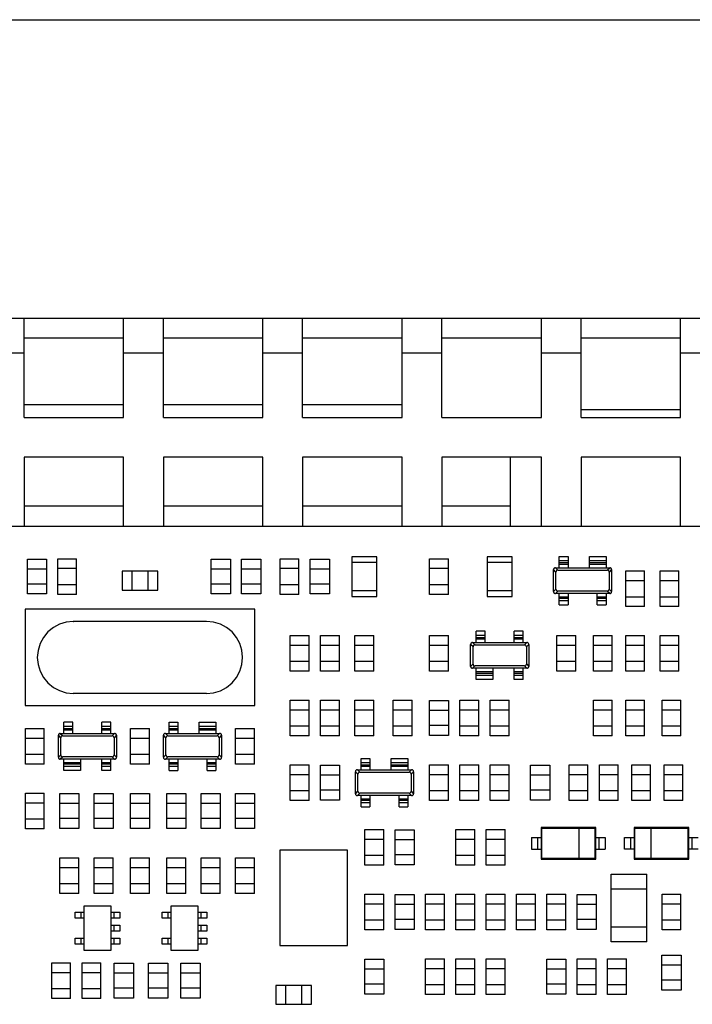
# Model space of a CAD drawing. Header units: millimetres. Extents: x 6 to 490, y 28 to 311.
# Tile 6 of 13: x 345 to 372, y 72 to 112. Entities that reach past the tile are written whole.
import ezdxf

# ---------------------------------------------------------------- set-up
doc = ezdxf.new("R2010")
doc.units = ezdxf.units.MM

msp = doc.modelspace()

# ---------------------------------------------------------------- linework, layer by layer
at = {"color": 7, "linetype": 'Continuous'}
for p, q in [((317.42, 111.749), (381.42, 111.749)), ((304.3, 99.749), (394.7, 99.749)), ((344.7, 95.749), (344.7, 99.749)), ((348.7, 95.749), (348.7, 99.749)), ((350.3, 95.749), (350.3, 99.749)), ((354.3, 95.749), (354.3, 99.749)), ((355.9, 95.749), (355.9, 99.749)), ((359.9, 95.749), (359.9, 99.749)), ((361.5, 95.749), (361.5, 99.749)), ((365.5, 95.749), (365.5, 99.749)), ((367.1, 95.749), (367.1, 99.749)), ((371.1, 95.749), (371.1, 99.749)), ((344.7, 98.949), (348.7, 98.949)), ((350.3, 98.949), (354.3, 98.949)), ((355.9, 98.949), (359.9, 98.949)), ((361.5, 98.949), (365.5, 98.949)), ((367.1, 98.949), (371.1, 98.949)), ((348.7, 96.255), (344.7, 96.255)), ((354.3, 96.255), (350.3, 96.255)), ((359.9, 96.255), (355.9, 96.255)), ((367.1, 96.068), (371.1, 96.068)), ((344.7, 95.749), (348.7, 95.749)), ((350.3, 95.749), (354.3, 95.749)), ((355.9, 95.749), (359.9, 95.749)), ((361.5, 95.749), (365.5, 95.749)), ((367.1, 95.749), (371.1, 95.749)), ((344.7, 94.149), (344.7, 91.359)), ((348.7, 94.149), (344.7, 94.149)), ((348.7, 91.359), (348.7, 94.149)), ((350.3, 94.149), (350.3, 91.359)), ((354.3, 94.149), (350.3, 94.149)), ((354.3, 91.359), (354.3, 94.149)), ((355.9, 94.149), (355.9, 91.359)), ((359.9, 94.149), (355.9, 94.149)), ((359.9, 91.359), (359.9, 94.149)), ((361.5, 94.149), (361.5, 91.359)), ((365.5, 94.149), (361.5, 94.149)), ((364.253, 91.359), (364.253, 94.149)), ((365.5, 91.359), (365.5, 94.149)), ((371.1, 94.149), (367.1, 94.149)), ((367.1, 94.149), (367.1, 91.359)), ((371.1, 91.359), (371.1, 94.149)), ((348.7, 92.175), (344.7, 92.175)), ((354.3, 92.175), (350.3, 92.175)), ((359.9, 92.175), (355.9, 92.175)), ((364.253, 92.175), (361.5, 92.175)), ((391.479, 91.359), (307.236, 91.359)), ((344.828, 88.648), (344.828, 90.048)), ((344.828, 90.048), (345.596, 90.048)), ((345.596, 90.048), (345.596, 88.648)), ((346.051, 88.628), (346.051, 90.068)), ((346.051, 90.068), (346.811, 90.068)), ((346.811, 88.628), (346.811, 90.068)), ((352.225, 88.648), (352.225, 90.048)), ((352.225, 90.048), (352.993, 90.048)), ((352.993, 90.048), (352.993, 88.648)), ((353.444, 88.648), (353.444, 90.048)), ((353.444, 90.048), (354.212, 90.048)), ((354.212, 90.048), (354.212, 88.648)), ((354.992, 88.628), (354.992, 90.068)), ((354.992, 90.068), (355.752, 90.068)), ((355.752, 88.628), (355.752, 90.068)), ((356.207, 88.648), (356.207, 90.048)), ((356.207, 90.048), (356.975, 90.048)), ((356.975, 90.048), (356.975, 88.648)), ((357.88, 90.148), (357.88, 88.548)), ((358.88, 90.148), (357.88, 90.148)), ((358.88, 89.908), (357.88, 89.908)), ((358.88, 88.548), (358.88, 90.148)), ((361.007, 90.068), (361.767, 90.068)), ((361.007, 88.628), (361.007, 90.068)), ((361.767, 88.628), (361.767, 90.068)), ((364.325, 90.148), (363.325, 90.148)), ((363.325, 90.148), (363.325, 88.548)), ((364.325, 89.908), (363.325, 89.908)), ((364.325, 88.548), (364.325, 90.148)), ((366.214, 90.153), (366.574, 90.153)), ((366.214, 89.705), (366.214, 90.153)), ((366.574, 90.153), (366.574, 89.705)), ((367.43, 90.153), (368.102, 90.153)), ((367.43, 89.705), (367.43, 90.153)), ((368.102, 90.153), (368.102, 89.705)), ((345.596, 89.648), (344.828, 89.648)), ((346.811, 89.668), (346.051, 89.668)), ((348.637, 89.565), (348.637, 88.805)), ((350.077, 89.565), (348.637, 89.565)), ((349.037, 89.565), (349.037, 88.805)), ((349.677, 89.565), (349.677, 88.805)), ((350.077, 88.805), (350.077, 89.565)), ((352.993, 89.648), (352.225, 89.648)), ((354.212, 89.648), (353.444, 89.648)), ((355.752, 89.668), (354.992, 89.668)), ((356.975, 89.648), (356.207, 89.648)), ((361.767, 89.668), (361.007, 89.668)), ((365.99, 88.743), (365.99, 89.628)), ((366.067, 89.705), (368.249, 89.705)), ((366.086, 88.839), (366.086, 89.531)), ((366.164, 89.609), (368.152, 89.609)), ((368.229, 89.531), (368.229, 88.839)), ((368.326, 89.628), (368.326, 88.743)), ((368.891, 89.58), (369.651, 89.58)), ((368.891, 88.14), (368.891, 89.58)), ((369.651, 88.14), (369.651, 89.58)), ((370.273, 89.58), (371.033, 89.58)), ((370.273, 88.14), (370.273, 89.58)), ((371.033, 88.14), (371.033, 89.58)), ((369.651, 89.18), (368.891, 89.18)), ((371.033, 89.18), (370.273, 89.18)), ((345.596, 89.048), (344.828, 89.048)), ((346.051, 89.028), (346.811, 89.028)), ((348.637, 88.805), (350.077, 88.805)), ((352.993, 89.048), (352.225, 89.048)), ((354.212, 89.048), (353.444, 89.048)), ((354.992, 89.028), (355.752, 89.028)), ((356.975, 89.048), (356.207, 89.048)), ((357.88, 88.788), (358.88, 88.788)), ((361.007, 89.028), (361.767, 89.028)), ((363.325, 88.788), (364.325, 88.788)), ((368.152, 88.762), (366.164, 88.762)), ((345.596, 88.648), (344.828, 88.648)), ((346.811, 88.628), (346.051, 88.628)), ((352.993, 88.648), (352.225, 88.648)), ((354.212, 88.648), (353.444, 88.648)), ((355.752, 88.628), (354.992, 88.628)), ((356.975, 88.648), (356.207, 88.648)), ((357.88, 88.548), (358.88, 88.548)), ((361.767, 88.628), (361.007, 88.628)), ((363.325, 88.548), (364.325, 88.548)), ((368.249, 88.665), (366.067, 88.665)), ((366.214, 88.217), (366.214, 88.665)), ((366.574, 88.665), (366.574, 88.217)), ((367.742, 88.217), (367.742, 88.665)), ((368.102, 88.665), (368.102, 88.217)), ((368.891, 88.54), (369.651, 88.54)), ((370.273, 88.54), (371.033, 88.54)), ((344.737, 88.037), (344.737, 84.157)), ((353.977, 88.037), (344.737, 88.037)), ((353.977, 84.157), (353.977, 88.037)), ((366.214, 88.217), (366.574, 88.217)), ((367.742, 88.217), (368.102, 88.217)), ((369.651, 88.14), (368.891, 88.14)), ((371.033, 88.14), (370.273, 88.14)), ((346.677, 87.544), (346.395, 87.516)), ((346.677, 87.54), (346.677, 87.544)), ((346.68, 87.54), (346.677, 87.54)), ((346.677, 87.537), (346.678, 87.539)), ((352.037, 87.547), (346.68, 87.54)), ((352.32, 87.519), (352.037, 87.547)), ((345.874, 87.3), (345.654, 87.12)), ((346.124, 87.434), (345.874, 87.3)), ((346.395, 87.516), (346.124, 87.434)), ((352.591, 87.437), (352.32, 87.519)), ((352.841, 87.303), (352.591, 87.437)), ((353.061, 87.123), (352.841, 87.303)), ((363.241, 87.146), (362.881, 87.146)), ((362.881, 86.698), (362.881, 87.146)), ((363.241, 86.698), (363.241, 87.146)), ((364.769, 87.146), (364.409, 87.146)), ((364.409, 86.698), (364.409, 87.146)), ((364.769, 86.698), (364.769, 87.146)), ((345.474, 86.901), (345.341, 86.651)), ((345.654, 87.12), (345.474, 86.901)), ((353.241, 86.904), (353.061, 87.123)), ((353.374, 86.654), (353.241, 86.904)), ((355.399, 85.539), (355.399, 86.979)), ((355.399, 86.979), (356.159, 86.979)), ((356.159, 85.539), (356.159, 86.979)), ((356.618, 85.539), (356.618, 86.979)), ((356.618, 86.979), (357.378, 86.979)), ((357.378, 85.539), (357.378, 86.979)), ((358, 85.539), (358, 86.979)), ((358, 86.979), (358.76, 86.979)), ((358.76, 85.539), (358.76, 86.979)), ((361.007, 86.979), (361.767, 86.979)), ((361.007, 85.539), (361.007, 86.979)), ((361.767, 85.539), (361.767, 86.979)), ((366.128, 86.979), (366.888, 86.979)), ((366.128, 85.539), (366.128, 86.979)), ((366.888, 85.539), (366.888, 86.979)), ((367.591, 86.979), (368.351, 86.979)), ((367.591, 85.539), (367.591, 86.979)), ((368.351, 85.539), (368.351, 86.979)), ((368.891, 86.979), (369.651, 86.979)), ((368.891, 85.539), (368.891, 86.979)), ((369.651, 85.539), (369.651, 86.979)), ((370.273, 86.979), (371.033, 86.979)), ((370.273, 85.539), (370.273, 86.979)), ((371.033, 85.539), (371.033, 86.979)), ((345.258, 86.38), (345.23, 86.097)), ((345.341, 86.651), (345.258, 86.38)), ((353.457, 86.382), (353.374, 86.654)), ((353.484, 86.1), (353.457, 86.382)), ((356.159, 86.579), (355.399, 86.579)), ((357.378, 86.579), (356.618, 86.579)), ((358.76, 86.579), (358, 86.579)), ((361.767, 86.579), (361.007, 86.579)), ((362.657, 85.735), (362.657, 86.621)), ((362.735, 86.698), (364.916, 86.698)), ((362.754, 85.832), (362.754, 86.524)), ((362.831, 86.601), (364.82, 86.601)), ((364.897, 86.524), (364.897, 85.832)), ((364.993, 86.621), (364.993, 85.735)), ((366.888, 86.579), (366.128, 86.579)), ((368.351, 86.579), (367.591, 86.579)), ((369.651, 86.579), (368.891, 86.579)), ((371.033, 86.579), (370.273, 86.579)), ((345.23, 86.097), (345.237, 86.096)), ((345.23, 86.096), (345.258, 85.814)), ((345.237, 86.096), (345.23, 86.096)), ((353.457, 85.811), (353.484, 86.093)), ((353.477, 86.1), (353.484, 86.1)), ((353.484, 86.093), (353.477, 86.1)), ((345.258, 85.814), (345.341, 85.542)), ((353.374, 85.54), (353.457, 85.811)), ((355.399, 85.939), (356.159, 85.939)), ((356.618, 85.939), (357.378, 85.939)), ((358, 85.939), (358.76, 85.939)), ((361.007, 85.939), (361.767, 85.939)), ((364.916, 85.658), (362.735, 85.658)), ((364.82, 85.754), (362.831, 85.754)), ((362.881, 85.21), (362.881, 85.658)), ((363.553, 85.658), (363.553, 85.21)), ((364.409, 85.21), (364.409, 85.658)), ((364.769, 85.21), (364.769, 85.658)), ((366.128, 85.939), (366.888, 85.939)), ((367.591, 85.939), (368.351, 85.939)), ((368.891, 85.939), (369.651, 85.939)), ((370.273, 85.939), (371.033, 85.939)), ((345.341, 85.542), (345.474, 85.292)), ((345.474, 85.292), (345.654, 85.073)), ((353.061, 85.07), (353.241, 85.289)), ((353.241, 85.289), (353.374, 85.54)), ((356.159, 85.539), (355.399, 85.539)), ((357.378, 85.539), (356.618, 85.539)), ((358.76, 85.539), (358, 85.539)), ((361.767, 85.539), (361.007, 85.539)), ((363.553, 85.21), (362.881, 85.21)), ((364.769, 85.21), (364.409, 85.21)), ((366.888, 85.539), (366.128, 85.539)), ((368.351, 85.539), (367.591, 85.539)), ((369.651, 85.539), (368.891, 85.539)), ((371.033, 85.539), (370.273, 85.539)), ((345.654, 85.073), (345.874, 84.893)), ((345.874, 84.893), (346.124, 84.759)), ((346.124, 84.759), (346.395, 84.677)), ((352.591, 84.756), (352.841, 84.89)), ((352.841, 84.89), (353.061, 85.07)), ((346.395, 84.677), (346.677, 84.649)), ((346.677, 84.654), (346.678, 84.656)), ((346.677, 84.649), (346.677, 84.654)), ((346.678, 84.656), (346.678, 84.654)), ((346.678, 84.654), (346.68, 84.653)), ((346.68, 84.653), (352.037, 84.653)), ((352.037, 84.646), (352.32, 84.674)), ((352.037, 84.653), (352.037, 84.646)), ((352.32, 84.674), (352.591, 84.756)), ((355.399, 84.378), (356.159, 84.378)), ((355.399, 82.938), (355.399, 84.378)), ((356.159, 82.938), (356.159, 84.378)), ((356.618, 84.378), (357.378, 84.378)), ((356.618, 82.938), (356.618, 84.378)), ((357.378, 82.938), (357.378, 84.378)), ((358, 84.378), (358.76, 84.378)), ((358, 82.938), (358, 84.378)), ((358.76, 82.938), (358.76, 84.378)), ((359.544, 84.378), (360.304, 84.378)), ((359.544, 82.938), (359.544, 84.378)), ((360.304, 82.938), (360.304, 84.378)), ((362.226, 84.378), (362.986, 84.378)), ((362.226, 82.938), (362.226, 84.378)), ((362.986, 82.938), (362.986, 84.378)), ((363.445, 84.378), (364.205, 84.378)), ((363.445, 82.938), (363.445, 84.378)), ((364.205, 82.938), (364.205, 84.378)), ((367.591, 84.378), (368.351, 84.378)), ((367.591, 82.938), (367.591, 84.378)), ((368.351, 82.938), (368.351, 84.378)), ((368.891, 84.378), (369.651, 84.378)), ((368.891, 82.938), (368.891, 84.378)), ((369.651, 82.938), (369.651, 84.378)), ((370.354, 84.378), (371.114, 84.378)), ((370.354, 82.938), (370.354, 84.378)), ((371.114, 82.938), (371.114, 84.378)), ((344.737, 84.157), (353.977, 84.157)), ((356.159, 83.978), (355.399, 83.978)), ((357.378, 83.978), (356.618, 83.978)), ((358.76, 83.978), (358, 83.978)), ((360.304, 83.978), (359.544, 83.978)), ((361.003, 84.358), (361.771, 84.358)), ((361.003, 82.958), (361.003, 84.358)), ((361.771, 84.358), (361.771, 82.958)), ((362.986, 83.978), (362.226, 83.978)), ((364.205, 83.978), (363.445, 83.978)), ((368.351, 83.978), (367.591, 83.978)), ((369.651, 83.978), (368.891, 83.978)), ((371.114, 83.978), (370.354, 83.978)), ((361.771, 83.958), (361.003, 83.958)), ((344.751, 81.8), (344.751, 83.24)), ((344.751, 83.24), (345.511, 83.24)), ((345.511, 81.8), (345.511, 83.24)), ((346.3, 83.04), (346.3, 83.488)), ((346.66, 83.488), (346.3, 83.488)), ((346.66, 83.04), (346.66, 83.488)), ((347.828, 83.04), (347.828, 83.488)), ((348.188, 83.488), (347.828, 83.488)), ((348.188, 83.04), (348.188, 83.488)), ((348.977, 81.8), (348.977, 83.24)), ((348.977, 83.24), (349.737, 83.24)), ((349.737, 81.8), (349.737, 83.24)), ((350.527, 83.04), (350.527, 83.488)), ((350.527, 83.488), (350.887, 83.488)), ((350.887, 83.488), (350.887, 83.04)), ((351.743, 83.04), (351.743, 83.488)), ((351.743, 83.488), (352.415, 83.488)), ((352.415, 83.488), (352.415, 83.04)), ((353.204, 81.8), (353.204, 83.24)), ((353.204, 83.24), (353.964, 83.24)), ((353.964, 81.8), (353.964, 83.24)), ((355.399, 83.338), (356.159, 83.338)), ((356.618, 83.338), (357.378, 83.338)), ((358, 83.338), (358.76, 83.338)), ((359.544, 83.338), (360.304, 83.338)), ((361.771, 83.358), (361.003, 83.358)), ((362.226, 83.338), (362.986, 83.338)), ((363.445, 83.338), (364.205, 83.338)), ((367.591, 83.338), (368.351, 83.338)), ((368.891, 83.338), (369.651, 83.338)), ((370.354, 83.338), (371.114, 83.338)), ((345.511, 82.84), (344.751, 82.84)), ((346.076, 82.078), (346.076, 82.963)), ((346.153, 83.04), (348.335, 83.04)), ((346.173, 82.174), (346.173, 82.867)), ((346.25, 82.944), (348.238, 82.944)), ((348.316, 82.867), (348.316, 82.174)), ((348.412, 82.963), (348.412, 82.078)), ((349.737, 82.84), (348.977, 82.84)), ((350.303, 82.078), (350.303, 82.963)), ((350.38, 83.04), (352.561, 83.04)), ((350.399, 82.174), (350.399, 82.867)), ((350.476, 82.944), (352.465, 82.944)), ((352.542, 82.867), (352.542, 82.174)), ((352.639, 82.963), (352.639, 82.078)), ((353.964, 82.84), (353.204, 82.84)), ((356.159, 82.938), (355.399, 82.938)), ((357.378, 82.938), (356.618, 82.938)), ((358.76, 82.938), (358, 82.938)), ((360.304, 82.938), (359.544, 82.938)), ((361.771, 82.958), (361.003, 82.958)), ((362.986, 82.938), (362.226, 82.938)), ((364.205, 82.938), (363.445, 82.938)), ((368.351, 82.938), (367.591, 82.938)), ((369.651, 82.938), (368.891, 82.938)), ((371.114, 82.938), (370.354, 82.938)), ((344.751, 82.2), (345.511, 82.2)), ((348.335, 82), (346.153, 82)), ((348.238, 82.097), (346.25, 82.097)), ((346.3, 81.552), (346.3, 82)), ((346.972, 82), (346.972, 81.552)), ((347.828, 81.552), (347.828, 82)), ((348.188, 81.552), (348.188, 82)), ((348.977, 82.2), (349.737, 82.2)), ((352.561, 82), (350.38, 82)), ((352.465, 82.097), (350.476, 82.097)), ((350.527, 81.552), (350.527, 82)), ((350.887, 82), (350.887, 81.552)), ((352.055, 81.552), (352.055, 82)), ((352.415, 82), (352.415, 81.552)), ((353.204, 82.2), (353.964, 82.2)), ((358.248, 82.025), (358.608, 82.025)), ((358.248, 81.577), (358.248, 82.025)), ((358.608, 82.025), (358.608, 81.577)), ((359.464, 82.025), (360.136, 82.025)), ((359.464, 81.577), (359.464, 82.025)), ((360.136, 82.025), (360.136, 81.577)), ((345.511, 81.8), (344.751, 81.8)), ((349.737, 81.8), (348.977, 81.8)), ((353.964, 81.8), (353.204, 81.8)), ((355.399, 81.777), (356.159, 81.777)), ((355.399, 80.337), (355.399, 81.777)), ((356.159, 80.337), (356.159, 81.777)), ((356.614, 81.757), (357.382, 81.757)), ((356.614, 80.357), (356.614, 81.757)), ((357.382, 81.757), (357.382, 80.357)), ((361.007, 81.777), (361.767, 81.777)), ((361.007, 80.337), (361.007, 81.777)), ((361.767, 80.337), (361.767, 81.777)), ((362.226, 81.777), (362.986, 81.777)), ((362.226, 80.337), (362.226, 81.777)), ((362.986, 80.337), (362.986, 81.777)), ((363.445, 81.777), (364.205, 81.777)), ((363.445, 80.337), (363.445, 81.777)), ((364.205, 80.337), (364.205, 81.777)), ((365.067, 81.757), (365.835, 81.757)), ((365.067, 80.357), (365.067, 81.757)), ((365.835, 81.757), (365.835, 80.357)), ((366.615, 81.777), (367.375, 81.777)), ((366.615, 80.337), (366.615, 81.777)), ((367.375, 80.337), (367.375, 81.777)), ((367.834, 81.777), (368.594, 81.777)), ((367.834, 80.337), (367.834, 81.777)), ((368.594, 80.337), (368.594, 81.777)), ((369.135, 81.777), (369.895, 81.777)), ((369.135, 80.337), (369.135, 81.777)), ((369.895, 80.337), (369.895, 81.777)), ((370.435, 81.777), (371.195, 81.777)), ((370.435, 80.337), (370.435, 81.777)), ((371.195, 80.337), (371.195, 81.777)), ((346.972, 81.552), (346.3, 81.552)), ((348.188, 81.552), (347.828, 81.552)), ((350.527, 81.552), (350.887, 81.552)), ((352.055, 81.552), (352.415, 81.552)), ((356.159, 81.377), (355.399, 81.377)), ((357.382, 81.357), (356.614, 81.357)), ((358.024, 80.615), (358.024, 81.5)), ((358.102, 81.577), (360.283, 81.577)), ((358.121, 80.711), (358.121, 81.403)), ((358.198, 81.481), (360.187, 81.481)), ((360.264, 81.403), (360.264, 80.711)), ((360.36, 81.5), (360.36, 80.615)), ((361.767, 81.377), (361.007, 81.377)), ((362.986, 81.377), (362.226, 81.377)), ((364.205, 81.377), (363.445, 81.377)), ((365.835, 81.357), (365.067, 81.357)), ((367.375, 81.377), (366.615, 81.377)), ((368.594, 81.377), (367.834, 81.377)), ((369.895, 81.377), (369.135, 81.377)), ((371.195, 81.377), (370.435, 81.377)), ((344.751, 79.199), (344.751, 80.639)), ((344.751, 80.639), (345.511, 80.639)), ((345.511, 79.199), (345.511, 80.639)), ((346.129, 79.219), (346.129, 80.619)), ((346.129, 80.619), (346.897, 80.619)), ((346.897, 80.619), (346.897, 79.219)), ((347.51, 79.219), (347.51, 80.619)), ((347.51, 80.619), (348.278, 80.619)), ((348.278, 80.619), (348.278, 79.219)), ((348.973, 79.219), (348.973, 80.619)), ((348.973, 80.619), (349.741, 80.619)), ((349.741, 80.619), (349.741, 79.219)), ((350.436, 80.619), (351.204, 80.619)), ((350.436, 79.219), (350.436, 80.619)), ((351.204, 80.619), (351.204, 79.219)), ((351.818, 80.619), (352.586, 80.619)), ((351.818, 79.219), (351.818, 80.619)), ((352.586, 80.619), (352.586, 79.219)), ((353.2, 80.619), (353.968, 80.619)), ((353.2, 79.219), (353.2, 80.619)), ((353.968, 80.619), (353.968, 79.219)), ((355.399, 80.737), (356.159, 80.737)), ((357.382, 80.757), (356.614, 80.757)), ((360.283, 80.537), (358.102, 80.537)), ((360.187, 80.634), (358.198, 80.634)), ((358.248, 80.089), (358.248, 80.537)), ((358.608, 80.537), (358.608, 80.089)), ((359.776, 80.089), (359.776, 80.537)), ((360.136, 80.537), (360.136, 80.089)), ((361.007, 80.737), (361.767, 80.737)), ((362.226, 80.737), (362.986, 80.737)), ((363.445, 80.737), (364.205, 80.737)), ((365.835, 80.757), (365.067, 80.757)), ((366.615, 80.737), (367.375, 80.737)), ((367.834, 80.737), (368.594, 80.737)), ((369.135, 80.737), (369.895, 80.737)), ((370.435, 80.737), (371.195, 80.737)), ((345.511, 80.239), (344.751, 80.239)), ((346.897, 80.219), (346.129, 80.219)), ((348.278, 80.219), (347.51, 80.219)), ((349.741, 80.219), (348.973, 80.219)), ((351.204, 80.219), (350.436, 80.219)), ((352.586, 80.219), (351.818, 80.219)), ((353.968, 80.219), (353.2, 80.219)), ((356.159, 80.337), (355.399, 80.337)), ((357.382, 80.357), (356.614, 80.357)), ((358.248, 80.089), (358.608, 80.089)), ((359.776, 80.089), (360.136, 80.089)), ((361.767, 80.337), (361.007, 80.337)), ((362.986, 80.337), (362.226, 80.337)), ((364.205, 80.337), (363.445, 80.337)), ((365.835, 80.357), (365.067, 80.357)), ((367.375, 80.337), (366.615, 80.337)), ((368.594, 80.337), (367.834, 80.337)), ((369.895, 80.337), (369.135, 80.337)), ((371.195, 80.337), (370.435, 80.337)), ((346.897, 79.619), (346.129, 79.619)), ((348.278, 79.619), (347.51, 79.619)), ((349.741, 79.619), (348.973, 79.619)), ((351.204, 79.619), (350.436, 79.619)), ((352.586, 79.619), (351.818, 79.619)), ((353.968, 79.619), (353.2, 79.619)), ((344.751, 79.599), (345.511, 79.599)), ((346.897, 79.219), (346.129, 79.219)), ((348.278, 79.219), (347.51, 79.219)), ((349.741, 79.219), (348.973, 79.219)), ((351.204, 79.219), (350.436, 79.219)), ((352.586, 79.219), (351.818, 79.219)), ((353.968, 79.219), (353.2, 79.219)), ((367.689, 79.259), (365.489, 79.259)), ((365.489, 79.259), (365.52, 79.227)), ((365.489, 79.259), (365.489, 77.979)), ((365.52, 79.227), (367.657, 79.227)), ((365.52, 78.01), (365.52, 79.227)), ((367.017, 78.01), (367.017, 79.227)), ((367.689, 79.259), (367.657, 79.227)), ((367.657, 79.227), (367.657, 78.01)), ((367.689, 77.979), (367.689, 79.259)), ((371.428, 79.259), (369.228, 79.259)), ((369.259, 79.227), (369.228, 79.259)), ((369.228, 79.259), (369.228, 77.979)), ((369.259, 79.227), (371.396, 79.227)), ((369.259, 78.01), (369.259, 79.227)), ((369.899, 79.227), (369.899, 78.01)), ((371.396, 79.227), (371.428, 79.259)), ((371.396, 79.227), (371.396, 78.01)), ((371.428, 77.979), (371.428, 79.259)), ((345.511, 79.199), (344.751, 79.199)), ((358.406, 79.176), (359.166, 79.176)), ((358.406, 77.736), (358.406, 79.176)), ((359.166, 77.736), (359.166, 79.176)), ((359.621, 79.156), (360.389, 79.156)), ((359.621, 77.756), (359.621, 79.156)), ((360.389, 79.156), (360.389, 77.756)), ((362.064, 79.176), (362.824, 79.176)), ((362.064, 77.736), (362.064, 79.176)), ((362.824, 77.736), (362.824, 79.176)), ((363.283, 79.176), (364.043, 79.176)), ((363.283, 77.736), (363.283, 79.176)), ((364.043, 77.736), (364.043, 79.176)), ((365.109, 78.859), (365.489, 78.859)), ((365.109, 78.859), (365.109, 78.379)), ((365.349, 78.859), (365.349, 78.379)), ((367.689, 78.859), (368.069, 78.859)), ((367.829, 78.379), (367.829, 78.859)), ((368.069, 78.859), (368.069, 78.379)), ((368.848, 78.859), (369.228, 78.859)), ((368.848, 78.379), (368.848, 78.859)), ((369.088, 78.859), (369.088, 78.379)), ((371.428, 78.859), (371.808, 78.859)), ((371.568, 78.379), (371.568, 78.859)), ((359.166, 78.776), (358.406, 78.776)), ((360.389, 78.756), (359.621, 78.756)), ((362.824, 78.776), (362.064, 78.776)), ((364.043, 78.776), (363.283, 78.776)), ((346.133, 78.038), (346.893, 78.038)), ((346.133, 76.598), (346.133, 78.038)), ((346.893, 76.598), (346.893, 78.038)), ((347.514, 78.038), (348.274, 78.038)), ((347.514, 76.598), (347.514, 78.038)), ((348.274, 76.598), (348.274, 78.038)), ((348.977, 78.038), (349.737, 78.038)), ((348.977, 76.598), (348.977, 78.038)), ((349.737, 76.598), (349.737, 78.038)), ((350.44, 78.038), (351.2, 78.038)), ((350.44, 76.598), (350.44, 78.038)), ((351.2, 76.598), (351.2, 78.038)), ((351.822, 78.038), (352.582, 78.038)), ((351.822, 76.598), (351.822, 78.038)), ((352.582, 76.598), (352.582, 78.038)), ((353.204, 78.038), (353.964, 78.038)), ((353.204, 76.598), (353.204, 78.038)), ((353.964, 76.598), (353.964, 78.038)), ((357.708, 78.344), (354.988, 78.344)), ((354.988, 78.344), (354.988, 74.504)), ((357.708, 74.504), (357.708, 78.344)), ((358.406, 78.136), (359.166, 78.136)), ((360.389, 78.156), (359.621, 78.156)), ((362.064, 78.136), (362.824, 78.136)), ((363.283, 78.136), (364.043, 78.136)), ((365.109, 78.379), (365.489, 78.379)), ((367.689, 78.379), (368.069, 78.379)), ((369.228, 78.379), (368.848, 78.379)), ((371.808, 78.379), (371.428, 78.379)), ((346.893, 77.638), (346.133, 77.638)), ((348.274, 77.638), (347.514, 77.638)), ((349.737, 77.638), (348.977, 77.638)), ((351.2, 77.638), (350.44, 77.638)), ((352.582, 77.638), (351.822, 77.638)), ((353.964, 77.638), (353.204, 77.638)), ((359.166, 77.736), (358.406, 77.736)), ((360.389, 77.756), (359.621, 77.756)), ((362.824, 77.736), (362.064, 77.736)), ((364.043, 77.736), (363.283, 77.736)), ((365.52, 78.01), (365.489, 77.979)), ((365.489, 77.979), (367.689, 77.979)), ((367.657, 78.01), (365.52, 78.01)), ((367.657, 78.01), (367.689, 77.979)), ((369.228, 77.979), (369.259, 78.01)), ((369.228, 77.979), (371.428, 77.979)), ((371.396, 78.01), (369.259, 78.01)), ((371.428, 77.979), (371.396, 78.01)), ((368.307, 77.378), (369.747, 77.378)), ((368.307, 74.658), (368.307, 77.378)), ((369.747, 74.658), (369.747, 77.378)), ((346.133, 76.998), (346.893, 76.998)), ((347.514, 76.998), (348.274, 76.998)), ((348.977, 76.998), (349.737, 76.998)), ((350.44, 76.998), (351.2, 76.998)), ((351.822, 76.998), (352.582, 76.998)), ((353.204, 76.998), (353.964, 76.998)), ((346.893, 76.598), (346.133, 76.598)), ((348.274, 76.598), (347.514, 76.598)), ((349.737, 76.598), (348.977, 76.598)), ((351.2, 76.598), (350.44, 76.598)), ((352.582, 76.598), (351.822, 76.598)), ((353.964, 76.598), (353.204, 76.598)), ((358.406, 76.575), (359.166, 76.575)), ((358.406, 75.135), (358.406, 76.575)), ((359.166, 75.135), (359.166, 76.575)), ((359.621, 76.555), (360.389, 76.555)), ((359.621, 75.155), (359.621, 76.555)), ((360.389, 76.555), (360.389, 75.155)), ((360.844, 76.575), (361.604, 76.575)), ((360.844, 75.135), (360.844, 76.575)), ((361.604, 75.135), (361.604, 76.575)), ((362.064, 76.575), (362.824, 76.575)), ((362.064, 75.135), (362.064, 76.575)), ((362.824, 75.135), (362.824, 76.575)), ((363.283, 76.575), (364.043, 76.575)), ((363.283, 75.135), (363.283, 76.575)), ((364.043, 75.135), (364.043, 76.575)), ((364.502, 76.575), (365.262, 76.575)), ((364.502, 75.135), (364.502, 76.575)), ((365.262, 75.135), (365.262, 76.575)), ((365.721, 76.575), (366.481, 76.575)), ((365.721, 75.135), (365.721, 76.575)), ((366.481, 75.135), (366.481, 76.575)), ((366.936, 76.555), (367.704, 76.555)), ((366.936, 75.155), (366.936, 76.555)), ((367.704, 76.555), (367.704, 75.155)), ((369.747, 76.778), (368.307, 76.778)), ((370.354, 76.575), (371.114, 76.575)), ((370.354, 75.135), (370.354, 76.575)), ((371.114, 75.135), (371.114, 76.575)), ((347.111, 76.105), (348.191, 76.105)), ((347.111, 74.305), (347.111, 76.105)), ((348.191, 76.105), (348.191, 74.305)), ((350.606, 76.105), (351.686, 76.105)), ((350.606, 74.305), (350.606, 76.105)), ((351.686, 76.105), (351.686, 74.305)), ((359.166, 76.175), (358.406, 76.175)), ((360.389, 76.155), (359.621, 76.155)), ((361.604, 76.175), (360.844, 76.175)), ((362.824, 76.175), (362.064, 76.175)), ((364.043, 76.175), (363.283, 76.175)), ((365.262, 76.175), (364.502, 76.175)), ((366.481, 76.175), (365.721, 76.175)), ((367.704, 76.155), (366.936, 76.155)), ((371.114, 76.175), (370.354, 76.175)), ((346.751, 75.845), (347.111, 75.845)), ((346.751, 75.605), (346.751, 75.845)), ((346.991, 75.605), (346.991, 75.845)), ((348.191, 75.845), (348.551, 75.845)), ((348.311, 75.845), (348.311, 75.605)), ((348.551, 75.845), (348.551, 75.605)), ((350.246, 75.845), (350.606, 75.845)), ((350.246, 75.605), (350.246, 75.845)), ((350.486, 75.605), (350.486, 75.845)), ((351.686, 75.845), (352.046, 75.845)), ((351.806, 75.845), (351.806, 75.605)), ((352.046, 75.845), (352.046, 75.605)), ((347.111, 75.605), (346.751, 75.605)), ((348.551, 75.605), (348.191, 75.605)), ((348.191, 75.325), (348.551, 75.325)), ((348.311, 75.325), (348.311, 75.085)), ((348.551, 75.325), (348.551, 75.085)), ((350.606, 75.605), (350.246, 75.605)), ((352.046, 75.605), (351.686, 75.605)), ((351.686, 75.325), (352.046, 75.325)), ((351.806, 75.325), (351.806, 75.085)), ((352.046, 75.325), (352.046, 75.085)), ((358.406, 75.535), (359.166, 75.535)), ((360.389, 75.555), (359.621, 75.555)), ((360.844, 75.535), (361.604, 75.535)), ((362.064, 75.535), (362.824, 75.535)), ((363.283, 75.535), (364.043, 75.535)), ((364.502, 75.535), (365.262, 75.535)), ((365.721, 75.535), (366.481, 75.535)), ((367.704, 75.555), (366.936, 75.555)), ((368.307, 75.258), (369.747, 75.258)), ((370.354, 75.535), (371.114, 75.535)), ((348.551, 75.085), (348.191, 75.085)), ((352.046, 75.085), (351.686, 75.085)), ((359.166, 75.135), (358.406, 75.135)), ((360.389, 75.155), (359.621, 75.155)), ((361.604, 75.135), (360.844, 75.135)), ((362.824, 75.135), (362.064, 75.135)), ((364.043, 75.135), (363.283, 75.135)), ((365.262, 75.135), (364.502, 75.135)), ((366.481, 75.135), (365.721, 75.135)), ((367.704, 75.155), (366.936, 75.155)), ((371.114, 75.135), (370.354, 75.135)), ((346.751, 74.805), (347.111, 74.805)), ((346.751, 74.565), (346.751, 74.805)), ((347.111, 74.565), (346.751, 74.565)), ((346.991, 74.565), (346.991, 74.805)), ((348.191, 74.805), (348.551, 74.805)), ((348.551, 74.565), (348.191, 74.565)), ((348.311, 74.805), (348.311, 74.565)), ((348.551, 74.805), (348.551, 74.565)), ((350.246, 74.805), (350.606, 74.805)), ((350.246, 74.565), (350.246, 74.805)), ((350.606, 74.565), (350.246, 74.565)), ((350.486, 74.565), (350.486, 74.805)), ((351.686, 74.805), (352.046, 74.805)), ((352.046, 74.565), (351.686, 74.565)), ((351.806, 74.805), (351.806, 74.565)), ((352.046, 74.805), (352.046, 74.565)), ((354.988, 74.504), (357.708, 74.504)), ((369.747, 74.658), (368.307, 74.658)), ((348.191, 74.305), (347.111, 74.305)), ((351.686, 74.305), (350.606, 74.305)), ((370.35, 74.117), (371.118, 74.117)), ((370.35, 72.717), (370.35, 74.117)), ((371.118, 74.117), (371.118, 72.717)), ((345.808, 73.812), (346.568, 73.812)), ((345.808, 72.372), (345.808, 73.812)), ((346.568, 72.372), (346.568, 73.812)), ((347.027, 73.812), (347.787, 73.812)), ((347.027, 72.372), (347.027, 73.812)), ((347.787, 72.372), (347.787, 73.812)), ((348.323, 73.792), (349.091, 73.792)), ((348.323, 72.392), (348.323, 73.792)), ((349.091, 73.792), (349.091, 72.392)), ((349.705, 73.792), (350.473, 73.792)), ((349.705, 72.392), (349.705, 73.792)), ((350.473, 73.792), (350.473, 72.392)), ((351.005, 73.792), (351.773, 73.792)), ((351.005, 72.392), (351.005, 73.792)), ((351.773, 73.792), (351.773, 72.392)), ((358.402, 73.954), (359.17, 73.954)), ((358.402, 72.554), (358.402, 73.954)), ((359.17, 73.954), (359.17, 72.554)), ((360.844, 73.974), (361.604, 73.974)), ((360.844, 72.534), (360.844, 73.974)), ((361.604, 72.534), (361.604, 73.974)), ((362.064, 73.974), (362.824, 73.974)), ((362.064, 72.534), (362.064, 73.974)), ((362.824, 72.534), (362.824, 73.974)), ((363.283, 73.974), (364.043, 73.974)), ((363.283, 72.534), (363.283, 73.974)), ((364.043, 72.534), (364.043, 73.974)), ((365.717, 73.954), (366.485, 73.954)), ((365.717, 72.554), (365.717, 73.954)), ((366.485, 73.954), (366.485, 72.554)), ((366.94, 73.974), (367.7, 73.974)), ((366.94, 72.534), (366.94, 73.974)), ((367.7, 72.534), (367.7, 73.974)), ((368.16, 73.974), (368.92, 73.974)), ((368.16, 72.534), (368.16, 73.974)), ((368.92, 72.534), (368.92, 73.974)), ((371.118, 73.717), (370.35, 73.717)), ((346.568, 73.412), (345.808, 73.412)), ((347.787, 73.412), (347.027, 73.412)), ((349.091, 73.392), (348.323, 73.392)), ((350.473, 73.392), (349.705, 73.392)), ((351.773, 73.392), (351.005, 73.392)), ((359.17, 73.554), (358.402, 73.554)), ((361.604, 73.574), (360.844, 73.574)), ((362.824, 73.574), (362.064, 73.574)), ((364.043, 73.574), (363.283, 73.574)), ((366.485, 73.554), (365.717, 73.554)), ((367.7, 73.574), (366.94, 73.574)), ((368.92, 73.574), (368.16, 73.574)), ((356.255, 72.903), (354.815, 72.903)), ((354.815, 72.903), (354.815, 72.143)), ((355.215, 72.903), (355.215, 72.143)), ((355.855, 72.903), (355.855, 72.143)), ((356.255, 72.143), (356.255, 72.903)), ((359.17, 72.954), (358.402, 72.954)), ((360.844, 72.934), (361.604, 72.934)), ((362.064, 72.934), (362.824, 72.934)), ((363.283, 72.934), (364.043, 72.934)), ((366.485, 72.954), (365.717, 72.954)), ((366.94, 72.934), (367.7, 72.934)), ((368.16, 72.934), (368.92, 72.934)), ((371.118, 73.117), (370.35, 73.117)), ((345.808, 72.772), (346.568, 72.772)), ((347.027, 72.772), (347.787, 72.772)), ((349.091, 72.792), (348.323, 72.792)), ((350.473, 72.792), (349.705, 72.792)), ((351.773, 72.792), (351.005, 72.792)), ((359.17, 72.554), (358.402, 72.554)), ((361.604, 72.534), (360.844, 72.534)), ((362.824, 72.534), (362.064, 72.534)), ((364.043, 72.534), (363.283, 72.534)), ((366.485, 72.554), (365.717, 72.554)), ((367.7, 72.534), (366.94, 72.534)), ((368.92, 72.534), (368.16, 72.534)), ((371.118, 72.717), (370.35, 72.717)), ((346.568, 72.372), (345.808, 72.372)), ((347.787, 72.372), (347.027, 72.372)), ((349.091, 72.392), (348.323, 72.392)), ((350.473, 72.392), (349.705, 72.392)), ((351.773, 72.392), (351.005, 72.392)), ((354.815, 72.143), (356.255, 72.143))]:
    msp.add_line(p, q, dxfattribs=at)
at = {"color": 9, "linetype": 'Continuous'}
for p, q in [((343.1, 98.349), (344.7, 98.349)), ((348.7, 98.349), (350.3, 98.349)), ((354.3, 98.349), (355.9, 98.349)), ((359.9, 98.349), (361.5, 98.349)), ((365.5, 98.349), (367.1, 98.349)), ((371.1, 98.349), (372.7, 98.349)), ((366.574, 89.98), (366.214, 89.98)), ((366.214, 89.908), (366.574, 89.908)), ((368.102, 89.98), (367.43, 89.98)), ((367.43, 89.908), (368.102, 89.908)), ((366.086, 89.531), (365.99, 89.628)), ((366.067, 89.705), (366.164, 89.609)), ((366.574, 89.833), (366.214, 89.833)), ((368.102, 89.833), (367.43, 89.833)), ((368.152, 89.609), (368.249, 89.705)), ((368.326, 89.628), (368.229, 89.531)), ((365.99, 88.743), (366.086, 88.839)), ((366.164, 88.762), (366.067, 88.665)), ((368.249, 88.665), (368.152, 88.762)), ((368.229, 88.839), (368.326, 88.743)), ((366.214, 88.538), (366.574, 88.538)), ((366.574, 88.463), (366.214, 88.463)), ((366.214, 88.391), (366.574, 88.391)), ((367.742, 88.538), (368.102, 88.538)), ((368.102, 88.463), (367.742, 88.463)), ((367.742, 88.391), (368.102, 88.391)), ((363.241, 86.972), (362.881, 86.972)), ((362.881, 86.9), (363.241, 86.9)), ((363.241, 86.826), (362.881, 86.826)), ((364.769, 86.972), (364.409, 86.972)), ((364.409, 86.9), (364.769, 86.9)), ((364.769, 86.826), (364.409, 86.826)), ((362.754, 86.524), (362.657, 86.621)), ((362.735, 86.698), (362.831, 86.601)), ((364.82, 86.601), (364.916, 86.698)), ((364.993, 86.621), (364.897, 86.524)), ((362.657, 85.735), (362.754, 85.832)), ((362.831, 85.754), (362.735, 85.658)), ((364.916, 85.658), (364.82, 85.754)), ((364.897, 85.832), (364.993, 85.735)), ((362.881, 85.53), (363.553, 85.53)), ((363.553, 85.456), (362.881, 85.456)), ((362.881, 85.383), (363.553, 85.383)), ((364.409, 85.53), (364.769, 85.53)), ((364.769, 85.456), (364.409, 85.456)), ((364.409, 85.383), (364.769, 85.383)), ((346.66, 83.315), (346.3, 83.315)), ((346.3, 83.243), (346.66, 83.243)), ((348.188, 83.315), (347.828, 83.315)), ((347.828, 83.243), (348.188, 83.243)), ((350.887, 83.315), (350.527, 83.315)), ((350.527, 83.243), (350.887, 83.243)), ((352.415, 83.315), (351.743, 83.315)), ((351.743, 83.243), (352.415, 83.243)), ((346.173, 82.867), (346.076, 82.963)), ((346.153, 83.04), (346.25, 82.944)), ((346.66, 83.168), (346.3, 83.168)), ((348.188, 83.168), (347.828, 83.168)), ((348.238, 82.944), (348.335, 83.04)), ((348.412, 82.963), (348.316, 82.867)), ((350.399, 82.867), (350.303, 82.963)), ((350.38, 83.04), (350.476, 82.944)), ((350.887, 83.168), (350.527, 83.168)), ((352.415, 83.168), (351.743, 83.168)), ((352.465, 82.944), (352.561, 83.04)), ((352.639, 82.963), (352.542, 82.867)), ((346.076, 82.078), (346.173, 82.174)), ((346.25, 82.097), (346.153, 82)), ((348.335, 82), (348.238, 82.097)), ((348.316, 82.174), (348.412, 82.078)), ((350.303, 82.078), (350.399, 82.174)), ((350.476, 82.097), (350.38, 82)), ((352.561, 82), (352.465, 82.097)), ((352.542, 82.174), (352.639, 82.078)), ((346.3, 81.873), (346.972, 81.873)), ((346.972, 81.798), (346.3, 81.798)), ((346.3, 81.726), (346.972, 81.726)), ((347.828, 81.873), (348.188, 81.873)), ((348.188, 81.798), (347.828, 81.798)), ((347.828, 81.726), (348.188, 81.726)), ((350.527, 81.873), (350.887, 81.873)), ((350.887, 81.798), (350.527, 81.798)), ((350.527, 81.726), (350.887, 81.726)), ((352.055, 81.873), (352.415, 81.873)), ((352.415, 81.798), (352.055, 81.798)), ((352.055, 81.726), (352.415, 81.726)), ((358.608, 81.852), (358.248, 81.852)), ((358.248, 81.78), (358.608, 81.78)), ((358.608, 81.705), (358.248, 81.705)), ((360.136, 81.852), (359.464, 81.852)), ((359.464, 81.78), (360.136, 81.78)), ((360.136, 81.705), (359.464, 81.705)), ((358.121, 81.403), (358.024, 81.5)), ((358.102, 81.577), (358.198, 81.481)), ((360.187, 81.481), (360.283, 81.577)), ((360.36, 81.5), (360.264, 81.403)), ((358.024, 80.615), (358.121, 80.711)), ((358.198, 80.634), (358.102, 80.537)), ((358.248, 80.41), (358.608, 80.41)), ((359.776, 80.41), (360.136, 80.41)), ((360.283, 80.537), (360.187, 80.634)), ((360.264, 80.711), (360.36, 80.615)), ((358.608, 80.335), (358.248, 80.335)), ((358.248, 80.263), (358.608, 80.263)), ((360.136, 80.335), (359.776, 80.335)), ((359.776, 80.263), (360.136, 80.263))]:
    msp.add_line(p, q, dxfattribs=at)
at = {"color": 7, "linetype": 'Continuous'}
for centre, major_axis, start_param, end_param in [((366.169, 89.526), (0.0605, -0.0605), 2.389713, 3.893472), ((368.146, 89.526), (0.0605, 0.0605), -0.751879, 0.751879), ((366.169, 88.845), (0.0605, 0.0605), 2.389713, 3.893472), ((368.146, 88.845), (0.0605, -0.0605), -0.751879, 0.751879), ((362.837, 86.519), (0.0605, -0.0605), 2.389713, 3.893472), ((364.814, 86.519), (0.0605, 0.0605), -0.751879, 0.751879), ((362.837, 85.837), (0.0605, 0.0605), -3.893472, -2.389713), ((364.814, 85.837), (0.0605, -0.0605), -0.751879, 0.751879), ((346.255, 82.861), (0.0605, -0.0605), 2.389713, 3.893472), ((348.233, 82.861), (0.0605, 0.0605), -0.751879, 0.751879), ((350.482, 82.861), (0.0605, -0.0605), 2.389713, 3.893472), ((352.459, 82.861), (0.0605, 0.0605), -0.751879, 0.751879), ((346.255, 82.18), (0.0605, 0.0605), -3.893472, -2.389713), ((348.233, 82.18), (0.0605, -0.0605), -0.751879, 0.751879), ((350.482, 82.18), (0.0605, 0.0605), 2.389713, 3.893472), ((352.459, 82.18), (0.0605, -0.0605), -0.751879, 0.751879), ((358.204, 81.398), (0.0605, -0.0605), 2.389713, 3.893472), ((360.181, 81.398), (0.0605, 0.0605), -0.751879, 0.751879), ((358.204, 80.717), (0.0605, 0.0605), 2.389713, 3.893472), ((360.181, 80.717), (0.0605, -0.0605), -0.751879, 0.751879)]:
    msp.add_ellipse(centre, major_axis=major_axis, ratio=0.935113, start_param=start_param, end_param=end_param, dxfattribs=at)
for points in [[(366.067, 89.705), (366.057, 89.705), (366.037, 89.701), (366.011, 89.684), (365.994, 89.658), (365.99, 89.638), (365.99, 89.628)], [(368.326, 89.628), (368.326, 89.638), (368.322, 89.658), (368.305, 89.684), (368.279, 89.701), (368.259, 89.705), (368.249, 89.705)], [(365.99, 88.743), (365.99, 88.732), (365.994, 88.712), (366.011, 88.686), (366.037, 88.669), (366.057, 88.665), (366.067, 88.665)], [(368.249, 88.665), (368.259, 88.665), (368.279, 88.669), (368.305, 88.686), (368.322, 88.712), (368.326, 88.732), (368.326, 88.743)], [(362.735, 86.698), (362.724, 86.698), (362.704, 86.694), (362.678, 86.677), (362.661, 86.651), (362.657, 86.631), (362.657, 86.621)], [(364.993, 86.621), (364.993, 86.631), (364.99, 86.651), (364.972, 86.677), (364.946, 86.694), (364.926, 86.698), (364.916, 86.698)], [(362.657, 85.735), (362.657, 85.725), (362.661, 85.705), (362.678, 85.679), (362.704, 85.662), (362.724, 85.658), (362.735, 85.658)], [(364.916, 85.658), (364.926, 85.658), (364.946, 85.662), (364.972, 85.679), (364.99, 85.705), (364.993, 85.725), (364.993, 85.735)], [(346.153, 83.04), (346.143, 83.04), (346.123, 83.036), (346.097, 83.019), (346.08, 82.993), (346.076, 82.973), (346.076, 82.963)], [(348.412, 82.963), (348.412, 82.973), (348.408, 82.993), (348.391, 83.019), (348.365, 83.036), (348.345, 83.04), (348.335, 83.04)], [(350.38, 83.04), (350.37, 83.04), (350.35, 83.036), (350.324, 83.019), (350.307, 82.993), (350.303, 82.973), (350.303, 82.963)], [(352.639, 82.963), (352.639, 82.973), (352.635, 82.993), (352.618, 83.019), (352.592, 83.036), (352.572, 83.04), (352.561, 83.04)], [(346.076, 82.078), (346.076, 82.067), (346.08, 82.047), (346.097, 82.021), (346.123, 82.004), (346.143, 82), (346.153, 82)], [(348.335, 82), (348.345, 82), (348.365, 82.004), (348.391, 82.021), (348.408, 82.047), (348.412, 82.067), (348.412, 82.078)], [(350.303, 82.078), (350.303, 82.067), (350.307, 82.047), (350.324, 82.021), (350.35, 82.004), (350.37, 82), (350.38, 82)], [(352.561, 82), (352.572, 82), (352.592, 82.004), (352.618, 82.021), (352.635, 82.047), (352.639, 82.067), (352.639, 82.078)], [(358.102, 81.577), (358.092, 81.577), (358.071, 81.573), (358.045, 81.556), (358.028, 81.53), (358.024, 81.51), (358.024, 81.5)], [(360.36, 81.5), (360.36, 81.51), (360.357, 81.53), (360.339, 81.556), (360.314, 81.573), (360.293, 81.577), (360.283, 81.577)], [(358.024, 80.615), (358.024, 80.604), (358.028, 80.584), (358.045, 80.558), (358.071, 80.541), (358.092, 80.537), (358.102, 80.537)], [(360.283, 80.537), (360.293, 80.537), (360.314, 80.541), (360.339, 80.558), (360.357, 80.584), (360.36, 80.604), (360.36, 80.615)]]:
    msp.add_open_spline(points, degree=3, knots=[0, 0, 0, 0, 0.250084, 0.499978, 0.749885, 1, 1, 1, 1], dxfattribs=at)

doc.saveas('drawing.dxf')
